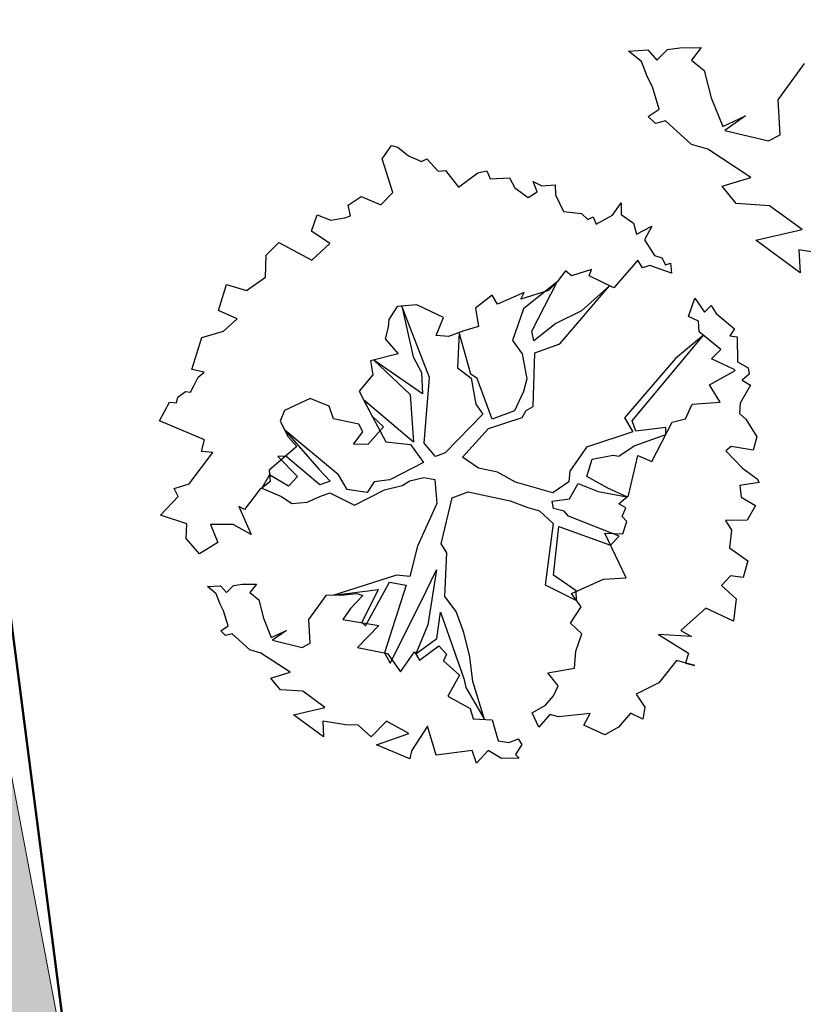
# Model space of a CAD drawing. Header units: metres. Extents: x 2643011 to 2643179, y 1217594 to 1217713.
# Tile 24 of 60: x 2643079.63 to 2643083.67, y 1217635.16 to 1217640.25. Entities that reach past the tile are written whole.
import ezdxf

# ---------------------------------------------------------------- set-up
doc = ezdxf.new("R2010")
doc.units = ezdxf.units.M
doc.linetypes.add('AUSGEZOGEN', pattern=[0])
for name, color, linetype in [('XR$1$_65398', 7, 'Continuous'), ('XR$1$_65405', 7, 'Continuous'), ('XR$1$_65414', 7, 'Continuous'), ('XR$1$_65415', 7, 'Continuous')]:
    doc.layers.add(name, color=color, linetype=linetype)

msp = doc.modelspace()

# ---------------------------------------------------------------- hatches: boundary and pattern name
at = {"layer": 'XR$1$_65414', "linetype": 'AUSGEZOGEN', "lineweight": 20, "true_color": 0xf0f0ea, "transparency": 33554687}
msp.add_hatch(color=7, dxfattribs=at).paths.add_polyline_path([(2643077.5553, 1217647.0695), (2643075.7834, 1217657.1373), (2643072.6934, 1217656.5681), (2643076.3612, 1217634.3135), (2643078.6998, 1217620.7373), (2643081.6479, 1217621.1676), (2643079.905, 1217634.6593)])

# ---------------------------------------------------------------- linework, layer by layer
at = {"layer": 'XR$1$_65398', "color": 250, "linetype": 'AUSGEZOGEN', "lineweight": -3, "transparency": 33554687}
for p, q in [((2643082.771, 1217640.0846), (2643082.8697, 1217640.0911)), ((2643082.8697, 1217640.0911), (2643082.9156, 1217640.0386)), ((2643082.9156, 1217640.0386), (2643082.9707, 1217640.0932)), ((2643082.9707, 1217640.0932), (2643083.0354, 1217640.1019)), ((2643083.0354, 1217640.1019), (2643083.1444, 1217640.1028)), ((2643083.1444, 1217640.1028), (2643083.0945, 1217640.0382)), ((2643082.8378, 1217640.0305), (2643082.771, 1217640.0846)), ((2643082.8677, 1217639.9496), (2643082.8378, 1217640.0305)), ((2643083.0945, 1217640.0382), (2643083.1614, 1217639.9841)), ((2643083.5421, 1217639.8328), (2643083.6788, 1217640.0198)), ((2643082.894, 1217639.8996), (2643082.8677, 1217639.9496)), ((2643083.1614, 1217639.9841), (2643083.1976, 1217639.8427)), ((2643082.929, 1217639.7849), (2643082.894, 1217639.8996)), ((2643083.1976, 1217639.8427), (2643083.2571, 1217639.6953)), ((2643082.872, 1217639.7476), (2643082.929, 1217639.7849)), ((2643083.5532, 1217639.6526), (2643083.5421, 1217639.8328)), ((2643082.9096, 1217639.7109), (2643082.872, 1217639.7476)), ((2643083.2571, 1217639.6953), (2643083.3743, 1217639.7498)), ((2643083.3743, 1217639.7498), (2643083.2676, 1217639.6753)), ((2643082.9606, 1217639.725), (2643082.9096, 1217639.7109)), ((2643083.0946, 1217639.6023), (2643082.9606, 1217639.725)), ((2643083.2676, 1217639.6753), (2643083.4932, 1217639.621)), ((2643083.4932, 1217639.621), (2643083.5532, 1217639.6526)), ((2643081.4997, 1217639.5287), (2643081.5467, 1217639.5967)), ((2643081.5467, 1217639.5967), (2643081.5806, 1217639.5886)), ((2643081.5806, 1217639.5886), (2643081.6348, 1217639.5443)), ((2643083.1788, 1217639.5774), (2643083.0946, 1217639.6023)), ((2643081.6348, 1217639.5443), (2643081.7024, 1217639.5145)), ((2643083.4013, 1217639.4321), (2643083.1788, 1217639.5774)), ((2643081.5534, 1217639.3544), (2643081.4997, 1217639.5287)), ((2643081.7024, 1217639.5145), (2643081.7295, 1217639.5288)), ((2643081.7295, 1217639.5288), (2643081.789, 1217639.4651)), ((2643081.789, 1217639.4651), (2643081.8261, 1217639.4673)), ((2643081.8261, 1217639.4673), (2643081.8935, 1217639.3818)), ((2643081.8935, 1217639.3818), (2643081.9926, 1217639.4563)), ((2643081.9926, 1217639.4563), (2643082.0388, 1217639.467)), ((2643082.0388, 1217639.467), (2643082.0563, 1217639.4244)), ((2643082.0563, 1217639.4244), (2643082.1569, 1217639.4305)), ((2643082.1569, 1217639.4305), (2643082.1839, 1217639.3792)), ((2643083.2537, 1217639.3871), (2643083.4013, 1217639.4321)), ((2643082.1839, 1217639.3792), (2643082.2534, 1217639.3294)), ((2643082.2987, 1217639.3583), (2643082.279, 1217639.4121)), ((2643082.279, 1217639.4121), (2643082.3225, 1217639.3881)), ((2643082.3225, 1217639.3881), (2643082.3923, 1217639.394)), ((2643082.3923, 1217639.394), (2643082.3934, 1217639.3427)), ((2643083.3263, 1217639.2977), (2643083.2537, 1217639.3871)), ((2643081.3236, 1217639.2888), (2643081.3915, 1217639.3333)), ((2643081.3915, 1217639.3333), (2643081.4917, 1217639.291)), ((2643081.4917, 1217639.291), (2643081.5534, 1217639.3544)), ((2643082.2534, 1217639.3294), (2643082.2987, 1217639.3583)), ((2643082.3934, 1217639.3427), (2643082.4348, 1217639.2571)), ((2643081.335, 1217639.2343), (2643081.3236, 1217639.2888)), ((2643082.687, 1217639.2381), (2643082.7316, 1217639.3011)), ((2643082.7316, 1217639.3011), (2643082.7324, 1217639.241)), ((2643083.4983, 1217639.2863), (2643083.3263, 1217639.2977)), ((2643083.6655, 1217639.1629), (2643083.4983, 1217639.2863)), ((2643081.1348, 1217639.1547), (2643081.1633, 1217639.2389)), ((2643081.1633, 1217639.2389), (2643081.2343, 1217639.2121)), ((2643081.3059, 1217639.2239), (2643081.335, 1217639.2343)), ((2643082.4348, 1217639.2571), (2643082.5275, 1217639.2454)), ((2643082.5275, 1217639.2454), (2643082.5609, 1217639.2148)), ((2643082.5609, 1217639.2148), (2643082.5879, 1217639.2291)), ((2643082.5879, 1217639.2291), (2643082.6034, 1217639.1903)), ((2643082.6034, 1217639.1903), (2643082.687, 1217639.2381)), ((2643082.7324, 1217639.241), (2643082.7954, 1217639.1964)), ((2643081.2343, 1217639.2121), (2643081.3059, 1217639.2239)), ((2643082.7954, 1217639.1964), (2643082.8118, 1217639.1396)), ((2643082.8118, 1217639.1396), (2643082.8901, 1217639.1809)), ((2643082.8901, 1217639.1809), (2643082.8535, 1217639.1097)), ((2643081.2286, 1217639.0917), (2643081.1348, 1217639.1547)), ((2643083.4264, 1217639.1079), (2643083.6655, 1217639.1629)), ((2643080.9009, 1217639.0314), (2643080.9665, 1217639.0968)), ((2643080.9665, 1217639.0968), (2643081.1361, 1217639.0047)), ((2643081.1361, 1217639.0047), (2643081.2286, 1217639.0917)), ((2643082.8535, 1217639.1097), (2643082.9046, 1217639.0292)), ((2643083.6552, 1217638.9404), (2643083.4264, 1217639.1079)), ((2643080.897, 1217638.9169), (2643080.9009, 1217639.0314)), ((2643082.9046, 1217639.0292), (2643082.9415, 1217639.0178)), ((2643083.825, 1217639.0299), (2643083.649, 1217639.0593)), ((2643083.649, 1217639.0593), (2643083.6552, 1217638.9404)), ((2643082.8186, 1217639.0048), (2643082.6951, 1217638.8619)), ((2643082.8429, 1217638.9658), (2643082.8186, 1217639.0048)), ((2643082.8803, 1217638.9768), (2643082.8429, 1217638.9658)), ((2643082.9926, 1217638.9372), (2643082.8803, 1217638.9768)), ((2643082.9415, 1217639.0178), (2643082.9609, 1217638.981)), ((2643082.9609, 1217638.981), (2643082.9861, 1217638.9894)), ((2643082.9861, 1217638.9894), (2643082.9926, 1217638.9372)), ((2643082.4444, 1217638.9508), (2643082.4016, 1217638.8937)), ((2643082.4757, 1217638.9241), (2643082.4444, 1217638.9508)), ((2643082.5796, 1217638.9567), (2643082.4757, 1217638.9241)), ((2643082.5672, 1217638.9241), (2643082.5796, 1217638.9567)), ((2643082.6951, 1217638.8619), (2643082.5672, 1217638.9241)), ((2643080.6539, 1217638.7455), (2643080.6955, 1217638.8798)), ((2643080.6955, 1217638.8798), (2643080.7988, 1217638.8478)), ((2643080.7988, 1217638.8478), (2643080.897, 1217638.9169)), ((2643082.4016, 1217638.8937), (2643082.2282, 1217638.754)), ((2643082.2717, 1217638.6386), (2643082.4016, 1217638.8937)), ((2643082.4016, 1217638.8937), (2643082.3567, 1217638.8477)), ((2643082.4154, 1217638.5723), (2643082.6718, 1217638.8732)), ((2643082.6718, 1217638.8732), (2643082.5275, 1217638.7439)), ((2643082.0663, 1217638.8243), (2643081.9803, 1217638.758)), ((2643082.0942, 1217638.7785), (2643082.0663, 1217638.8243)), ((2643082.2317, 1217638.8387), (2643082.0942, 1217638.7785)), ((2643082.3567, 1217638.8477), (2643082.2154, 1217638.8041)), ((2643082.2154, 1217638.8041), (2643082.2317, 1217638.8387)), ((2643081.6773, 1217638.7749), (2643081.5773, 1217638.7654)), ((2643081.7441, 1217638.3999), (2643081.6008, 1217638.7676)), ((2643081.6008, 1217638.7676), (2643081.6587, 1217638.5056)), ((2643081.8156, 1217638.7094), (2643081.6773, 1217638.7749)), ((2643083.0791, 1217638.7147), (2643083.1117, 1217638.8098)), ((2643083.1117, 1217638.8098), (2643083.1627, 1217638.7366)), ((2643083.1627, 1217638.7366), (2643083.1961, 1217638.7715)), ((2643083.1961, 1217638.7715), (2643083.2229, 1217638.7301)), ((2643080.7511, 1217638.7016), (2643080.6539, 1217638.7455)), ((2643081.5773, 1217638.7654), (2643081.5343, 1217638.6995)), ((2643081.9803, 1217638.758), (2643081.996, 1217638.6625)), ((2643082.2282, 1217638.754), (2643082.1721, 1217638.591)), ((2643082.5275, 1217638.7439), (2643082.3945, 1217638.6775)), ((2643083.2229, 1217638.7301), (2643083.317, 1217638.65)), ((2643080.6806, 1217638.6385), (2643080.7511, 1217638.7016)), ((2643081.5343, 1217638.6995), (2643081.5298, 1217638.6588)), ((2643081.778, 1217638.6167), (2643081.8156, 1217638.7094)), ((2643082.3945, 1217638.6775), (2643082.2811, 1217638.588)), ((2643083.1314, 1217638.6904), (2643083.0791, 1217638.7147)), ((2643083.1345, 1217638.6353), (2643083.1314, 1217638.6904)), ((2643080.5684, 1217638.6053), (2643080.6806, 1217638.6385)), ((2643081.5298, 1217638.6588), (2643081.5144, 1217638.5988)), ((2643081.8417, 1217638.6108), (2643081.778, 1217638.6167)), ((2643081.9212, 1217638.6404), (2643081.8417, 1217638.6108)), ((2643081.8967, 1217638.6312), (2643081.8872, 1217638.4495)), ((2643081.9563, 1217638.4167), (2643081.8967, 1217638.6312)), ((2643081.996, 1217638.6625), (2643081.9212, 1217638.6404)), ((2643082.2811, 1217638.588), (2643082.2717, 1217638.6386)), ((2643082.7886, 1217638.1761), (2643083.1564, 1217638.6175)), ((2643083.1564, 1217638.6175), (2643083.0119, 1217638.4977)), ((2643083.247, 1217638.5438), (2643083.1345, 1217638.6353)), ((2643083.317, 1217638.65), (2643083.2924, 1217638.6147)), ((2643080.5173, 1217638.4399), (2643080.5684, 1217638.6053)), ((2643081.5144, 1217638.5988), (2643081.5811, 1217638.5216)), ((2643082.1721, 1217638.591), (2643082.221, 1217638.5217)), ((2643082.2878, 1217638.5261), (2643082.4154, 1217638.5723)), ((2643083.2924, 1217638.6147), (2643083.3302, 1217638.6087)), ((2643083.3302, 1217638.6087), (2643083.3324, 1217638.4802)), ((2643081.5811, 1217638.5216), (2643081.4397, 1217638.4853)), ((2643082.221, 1217638.5217), (2643082.2463, 1217638.3917)), ((2643082.2782, 1217638.2492), (2643082.2878, 1217638.5261)), ((2643083.1991, 1217638.4964), (2643083.247, 1217638.5438)), ((2643081.4397, 1217638.4853), (2643081.4515, 1217638.4137)), ((2643081.7073, 1217638.3151), (2643081.4565, 1217638.4896)), ((2643081.4565, 1217638.4896), (2643081.6433, 1217638.3122)), ((2643081.6587, 1217638.5056), (2643081.7015, 1217638.4244)), ((2643083.0119, 1217638.4977), (2643082.7502, 1217638.1905)), ((2643083.3147, 1217638.4412), (2643083.1991, 1217638.4964)), ((2643083.3324, 1217638.4802), (2643083.3883, 1217638.4491)), ((2643080.5801, 1217638.4261), (2643080.5173, 1217638.4399)), ((2643080.5499, 1217638.4015), (2643080.5801, 1217638.4261)), ((2643081.4515, 1217638.4137), (2643081.38, 1217638.329)), ((2643081.7015, 1217638.4244), (2643081.7073, 1217638.3151)), ((2643081.8872, 1217638.4495), (2643081.9587, 1217638.3958)), ((2643081.99, 1217638.395), (2643081.9563, 1217638.4167)), ((2643083.1879, 1217638.3607), (2643083.3212, 1217638.436)), ((2643083.3212, 1217638.436), (2643083.3147, 1217638.4412)), ((2643083.392, 1217638.4165), (2643083.3565, 1217638.3854)), ((2643083.3883, 1217638.4491), (2643083.392, 1217638.4165)), ((2643080.5288, 1217638.3595), (2643080.5499, 1217638.4015)), ((2643081.7157, 1217638.0601), (2643081.7441, 1217638.3999)), ((2643081.9587, 1217638.3958), (2643081.9827, 1217638.2614)), ((2643082.0664, 1217638.1845), (2643081.99, 1217638.395)), ((2643082.2463, 1217638.3917), (2643082.2286, 1217638.3268)), ((2643083.3565, 1217638.3854), (2643083.4005, 1217638.3604)), ((2643080.4451, 1217638.2981), (2643080.485, 1217638.3278)), ((2643080.485, 1217638.3278), (2643080.5095, 1217638.3234)), ((2643080.5095, 1217638.3234), (2643080.5288, 1217638.3595)), ((2643081.38, 1217638.329), (2643081.4478, 1217638.2005)), ((2643081.6433, 1217638.3122), (2643081.6609, 1217638.0658)), ((2643082.2286, 1217638.3268), (2643082.1818, 1217638.228)), ((2643083.2431, 1217638.2725), (2643083.1879, 1217638.3607)), ((2643083.4005, 1217638.3604), (2643083.3463, 1217638.2664)), ((2643080.3495, 1217638.1748), (2643080.4021, 1217638.2717)), ((2643080.4021, 1217638.2717), (2643080.4384, 1217638.2686)), ((2643080.4384, 1217638.2686), (2643080.4451, 1217638.2981)), ((2643081.1271, 1217638.2908), (2643080.995, 1217638.2298)), ((2643081.2257, 1217638.2514), (2643081.1271, 1217638.2908)), ((2643081.6609, 1217638.0658), (2643081.4034, 1217638.2846)), ((2643081.4034, 1217638.2846), (2643081.5176, 1217638.068)), ((2643081.9827, 1217638.2614), (2643082.018, 1217638.2108)), ((2643083.0636, 1217638.1865), (2643083.0981, 1217638.2615)), ((2643083.0981, 1217638.2615), (2643083.2431, 1217638.2725)), ((2643083.3463, 1217638.2664), (2643083.3436, 1217638.2131)), ((2643080.995, 1217638.2298), (2643080.9722, 1217638.1746)), ((2643081.2482, 1217638.1854), (2643081.2257, 1217638.2514)), ((2643082.018, 1217638.2108), (2643081.8248, 1217638.0102)), ((2643082.1818, 1217638.228), (2643082.0664, 1217638.1845)), ((2643082.2212, 1217638.1932), (2643082.2414, 1217638.2298)), ((2643082.2414, 1217638.2298), (2643082.2782, 1217638.2492)), ((2643083.3436, 1217638.2131), (2643083.3765, 1217638.1835)), ((2643080.5828, 1217638.0767), (2643080.3495, 1217638.1748)), ((2643080.9722, 1217638.1746), (2643081.015, 1217638.0934)), ((2643081.3783, 1217638.1589), (2643081.2482, 1217638.1854)), ((2643081.3997, 1217638.1183), (2643081.3783, 1217638.1589)), ((2643081.4478, 1217638.2005), (2643081.5066, 1217638.145)), ((2643082.0484, 1217638.1367), (2643082.2212, 1217638.1932)), ((2643082.7502, 1217638.1905), (2643082.7933, 1217638.1181)), ((2643082.8083, 1217638.1223), (2643082.7886, 1217638.1761)), ((2643082.8909, 1217637.9657), (2643082.995, 1217638.1689)), ((2643082.995, 1217638.1689), (2643083.0636, 1217638.1865)), ((2643083.3765, 1217638.1835), (2643083.4332, 1217638.0923)), ((2643081.2744, 1217637.8966), (2643080.9972, 1217638.1272)), ((2643080.9972, 1217638.1272), (2643081.1726, 1217637.9257)), ((2643081.3517, 1217638.0547), (2643081.3997, 1217638.1183)), ((2643081.5066, 1217638.145), (2643081.425, 1217638.0538)), ((2643081.9143, 1217637.9881), (2643082.0484, 1217638.1367)), ((2643082.7933, 1217638.1181), (2643082.553, 1217638.0396)), ((2643082.9624, 1217638.1418), (2643082.8083, 1217638.1223)), ((2643082.9627, 1217638.1057), (2643082.9624, 1217638.1418)), ((2643080.5675, 1217638.0167), (2643080.5828, 1217638.0767)), ((2643081.015, 1217638.0934), (2643081.0591, 1217638.0425)), ((2643081.5176, 1217638.068), (2643081.646, 1217638.0542)), ((2643081.7739, 1217637.9919), (2643081.7157, 1217638.0601)), ((2643082.7997, 1217638.0473), (2643082.9627, 1217638.1057)), ((2643083.4332, 1217638.0923), (2643083.4131, 1217638.0249)), ((2643080.5036, 1217637.8496), (2643080.6252, 1217638.0126)), ((2643080.6252, 1217638.0126), (2643080.5675, 1217638.0167)), ((2643081.0591, 1217638.0425), (2643080.9161, 1217637.9201)), ((2643081.425, 1217638.0538), (2643081.3517, 1217638.0547)), ((2643081.646, 1217638.0542), (2643081.713, 1217637.9598)), ((2643081.8248, 1217638.0102), (2643081.7739, 1217637.9919)), ((2643082.553, 1217638.0396), (2643082.4672, 1217637.9165)), ((2643082.7207, 1217637.9933), (2643082.7997, 1217638.0473)), ((2643083.2998, 1217638.043), (2643083.2725, 1217638.0199)), ((2643083.2725, 1217638.0199), (2643083.3585, 1217637.9318)), ((2643083.4131, 1217638.0249), (2643083.2998, 1217638.043)), ((2643081.0018, 1217637.9935), (2643080.9615, 1217637.991)), ((2643080.9615, 1217637.991), (2643081.0625, 1217637.8886)), ((2643081.1768, 1217637.8451), (2643081.0018, 1217637.9935)), ((2643081.713, 1217637.9598), (2643081.5384, 1217637.8715)), ((2643081.9962, 1217637.9312), (2643081.9143, 1217637.9881)), ((2643082.5548, 1217637.8886), (2643082.5822, 1217637.9771)), ((2643082.5822, 1217637.9771), (2643082.6917, 1217637.9991)), ((2643082.6917, 1217637.9991), (2643082.7207, 1217637.9933)), ((2643082.771, 1217637.7901), (2643082.8179, 1217637.9964)), ((2643082.8179, 1217637.9964), (2643082.8909, 1217637.9657)), ((2643080.9161, 1217637.9201), (2643080.9208, 1217637.8621)), ((2643081.1726, 1217637.9257), (2643081.2306, 1217637.8649)), ((2643082.0939, 1217637.9099), (2643081.9962, 1217637.9312)), ((2643082.1864, 1217637.8586), (2643082.0939, 1217637.9099)), ((2643082.4672, 1217637.9165), (2643082.462, 1217637.8606)), ((2643083.3585, 1217637.9318), (2643083.4344, 1217637.8768)), ((2643080.9181, 1217637.8961), (2643080.8787, 1217637.8286)), ((2643080.9208, 1217637.8621), (2643080.8944, 1217637.8395)), ((2643081.0161, 1217637.8382), (2643080.9181, 1217637.8961)), ((2643081.0625, 1217637.8886), (2643081.0161, 1217637.8382)), ((2643081.2306, 1217637.8649), (2643081.1768, 1217637.8451)), ((2643081.3191, 1217637.8213), (2643081.2744, 1217637.8966)), ((2643081.458, 1217637.86), (2643081.422, 1217637.8064)), ((2643081.5384, 1217637.8715), (2643081.458, 1217637.86)), ((2643081.6026, 1217637.8411), (2643081.6417, 1217637.8654)), ((2643081.6417, 1217637.8654), (2643081.7142, 1217637.8826)), ((2643081.7142, 1217637.8826), (2643081.7711, 1217637.8731)), ((2643081.7711, 1217637.8731), (2643081.7811, 1217637.7487)), ((2643082.3792, 1217637.8046), (2643082.1864, 1217637.8586)), ((2643082.462, 1217637.8606), (2643082.3792, 1217637.8046)), ((2643082.6641, 1217637.8288), (2643082.5548, 1217637.8886)), ((2643083.4451, 1217637.8565), (2643083.3452, 1217637.8421)), ((2643083.4344, 1217637.8768), (2643083.4451, 1217637.8565)), ((2643080.4259, 1217637.826), (2643080.5036, 1217637.8496)), ((2643080.4473, 1217637.7854), (2643080.4259, 1217637.826)), ((2643080.8655, 1217637.8193), (2643080.789, 1217637.7185)), ((2643080.8944, 1217637.8395), (2643080.8655, 1217637.8193)), ((2643080.8787, 1217637.8286), (2643080.9792, 1217637.7841)), ((2643081.1776, 1217637.785), (2643081.2285, 1217637.8032)), ((2643081.2285, 1217637.8032), (2643081.3565, 1217637.741)), ((2643081.422, 1217637.8064), (2643081.3191, 1217637.8213)), ((2643081.3565, 1217637.741), (2643081.5107, 1217637.8186)), ((2643081.5107, 1217637.8186), (2643081.6026, 1217637.8411)), ((2643081.8606, 1217637.7783), (2643081.9436, 1217637.8084)), ((2643081.9436, 1217637.8084), (2643082.1591, 1217637.7627)), ((2643082.4654, 1217637.7722), (2643082.5101, 1217637.8514)), ((2643082.5101, 1217637.8514), (2643082.6132, 1217637.8106)), ((2643082.6132, 1217637.8106), (2643082.7625, 1217637.7826)), ((2643082.7625, 1217637.7826), (2643082.6641, 1217637.8288)), ((2643083.3452, 1217637.8421), (2643083.3514, 1217637.7811)), ((2643080.3551, 1217637.6886), (2643080.4473, 1217637.7854)), ((2643080.9792, 1217637.7841), (2643081.0327, 1217637.7482)), ((2643081.0327, 1217637.7482), (2643081.1118, 1217637.7552)), ((2643081.1118, 1217637.7552), (2643081.1776, 1217637.785)), ((2643081.8042, 1217637.5409), (2643081.8606, 1217637.7783)), ((2643082.1591, 1217637.7627), (2643082.2503, 1217637.728)), ((2643082.3767, 1217637.7601), (2643082.4654, 1217637.7722)), ((2643082.3824, 1217637.7235), (2643082.3767, 1217637.7601)), ((2643082.7211, 1217637.7465), (2643082.771, 1217637.7901)), ((2643083.3514, 1217637.7811), (2643083.4262, 1217637.7378)), ((2643080.789, 1217637.7185), (2643080.7598, 1217637.734)), ((2643080.7598, 1217637.734), (2643080.8226, 1217637.5892)), ((2643081.7811, 1217637.7487), (2643081.6813, 1217637.528)), ((2643082.2503, 1217637.728), (2643082.3108, 1217637.7117)), ((2643082.3108, 1217637.7117), (2643082.3807, 1217637.6448)), ((2643082.4379, 1217637.7096), (2643082.3824, 1217637.7235)), ((2643082.4605, 1217637.6832), (2643082.4379, 1217637.7096)), ((2643082.7572, 1217637.7272), (2643082.7211, 1217637.7465)), ((2643082.7377, 1217637.6823), (2643082.7572, 1217637.7272)), ((2643083.4262, 1217637.7378), (2643083.3828, 1217637.663)), ((2643080.4909, 1217637.6441), (2643080.3551, 1217637.6886)), ((2643082.7228, 1217637.5793), (2643082.4605, 1217637.6832)), ((2643082.7608, 1217637.655), (2643082.7377, 1217637.6823)), ((2643082.7416, 1217637.593), (2643082.7608, 1217637.655)), ((2643083.3828, 1217637.663), (2643083.2714, 1217637.6611)), ((2643083.2714, 1217637.6611), (2643083.3023, 1217637.6119)), ((2643080.4877, 1217637.5682), (2643080.4909, 1217637.6441)), ((2643080.731, 1217637.6409), (2643080.6142, 1217637.6399)), ((2643080.6142, 1217637.6399), (2643080.6509, 1217637.5468)), ((2643080.8226, 1217637.5892), (2643080.731, 1217637.6409)), ((2643082.3807, 1217637.6448), (2643082.3396, 1217637.3291)), ((2643082.383, 1217637.378), (2643082.4103, 1217637.6308)), ((2643082.4103, 1217637.6308), (2643082.6777, 1217637.5344)), ((2643083.3023, 1217637.6119), (2643083.2906, 1217637.5193)), ((2643080.5559, 1217637.4881), (2643080.4877, 1217637.5682)), ((2643082.7582, 1217637.3645), (2643082.6486, 1217637.5958)), ((2643082.6486, 1217637.5958), (2643082.7416, 1217637.593)), ((2643082.6777, 1217637.5344), (2643082.7228, 1217637.5793)), ((2643080.6509, 1217637.5468), (2643080.5559, 1217637.4881)), ((2643081.6813, 1217637.528), (2643081.6421, 1217637.3727)), ((2643081.8325, 1217637.4941), (2643081.8042, 1217637.5409)), ((2643083.2906, 1217637.5193), (2643083.3859, 1217637.4534)), ((2643081.8218, 1217637.2686), (2643081.8325, 1217637.4941)), ((2643083.3859, 1217637.4534), (2643083.3623, 1217637.3668)), ((2643081.6992, 1217637.2385), (2643081.7802, 1217637.406)), ((2643081.7802, 1217637.406), (2643081.7345, 1217637.1225)), ((2643081.573, 1217637.3795), (2643081.2501, 1217637.2763)), ((2643081.6421, 1217637.3727), (2643081.573, 1217637.3795)), ((2643082.4996, 1217637.2974), (2643082.383, 1217637.378)), ((2643082.4755, 1217637.2846), (2643082.6406, 1217637.3581)), ((2643082.6406, 1217637.3581), (2643082.7582, 1217637.3645)), ((2643083.2971, 1217637.3757), (2643083.2498, 1217637.3248)), ((2643083.3623, 1217637.3668), (2643083.2971, 1217637.3757)), ((2643080.5977, 1217637.3199), (2643080.6645, 1217637.3242)), ((2643080.6429, 1217637.2832), (2643080.5977, 1217637.3199)), ((2643080.6645, 1217637.3242), (2643080.6956, 1217637.2887)), ((2643080.6956, 1217637.2887), (2643080.7329, 1217637.3257)), ((2643080.7329, 1217637.3257), (2643080.7768, 1217637.3315)), ((2643080.7768, 1217637.3315), (2643080.8506, 1217637.3322)), ((2643080.8506, 1217637.3322), (2643080.8168, 1217637.2884)), ((2643081.2501, 1217637.2763), (2643081.4793, 1217637.3042)), ((2643081.4793, 1217637.3042), (2643081.3945, 1217637.1339)), ((2643081.4135, 1217637.1175), (2643081.5367, 1217637.3431)), ((2643081.6225, 1217637.3278), (2643081.5112, 1217636.9779)), ((2643081.5367, 1217637.3431), (2643081.6225, 1217637.3278)), ((2643082.3396, 1217637.3291), (2643082.5021, 1217637.2478)), ((2643082.5021, 1217637.2478), (2643082.4996, 1217637.2974)), ((2643083.2498, 1217637.3248), (2643083.3251, 1217637.257)), ((2643080.6632, 1217637.2284), (2643080.6429, 1217637.2832)), ((2643080.8168, 1217637.2884), (2643080.8621, 1217637.2517)), ((2643080.8621, 1217637.2517), (2643080.8867, 1217637.156)), ((2643081.12, 1217637.1493), (2643081.2126, 1217637.2759)), ((2643081.2126, 1217637.2759), (2643081.3035, 1217637.2769)), ((2643081.3035, 1217637.2769), (2643081.3688, 1217637.2842)), ((2643081.3998, 1217637.2746), (2643081.3358, 1217637.2063)), ((2643081.3688, 1217637.2842), (2643081.3998, 1217637.2746)), ((2643081.8802, 1217637.1906), (2643081.8218, 1217637.2686)), ((2643082.5253, 1217637.2158), (2643082.4755, 1217637.2846)), ((2643083.3251, 1217637.257), (2643083.312, 1217637.1414)), ((2643080.681, 1217637.1946), (2643080.6632, 1217637.2284)), ((2643080.7047, 1217637.1169), (2643080.681, 1217637.1946)), ((2643081.3358, 1217637.2063), (2643081.2959, 1217637.1506)), ((2643081.5408, 1217636.9252), (2643081.6992, 1217637.2385)), ((2643082.4705, 1217637.1301), (2643082.5253, 1217637.2158)), ((2643083.1688, 1217637.2092), (2643083.0398, 1217637.093)), ((2643083.312, 1217637.1414), (2643083.1688, 1217637.2092)), ((2643080.8867, 1217637.156), (2643080.927, 1217637.0562)), ((2643081.1275, 1217637.0273), (2643081.12, 1217637.1493)), ((2643081.2959, 1217637.1506), (2643081.4819, 1217637.119)), ((2643081.7805, 1217637.0516), (2643081.8001, 1217637.1879)), ((2643081.8001, 1217637.1879), (2643081.9204, 1217636.8449)), ((2643081.9201, 1217637.082), (2643081.8802, 1217637.1906)), ((2643080.6661, 1217637.0916), (2643080.7047, 1217637.1169)), ((2643080.6916, 1217637.0667), (2643080.6661, 1217637.0916)), ((2643080.927, 1217637.0562), (2643081.0063, 1217637.0931)), ((2643081.0063, 1217637.0931), (2643080.9341, 1217637.0426)), ((2643081.4819, 1217637.119), (2643081.3724, 1217637.0057)), ((2643081.3945, 1217637.1339), (2643081.4135, 1217637.1175)), ((2643081.7345, 1217637.1225), (2643081.6721, 1217636.9729)), ((2643082.5303, 1217637.0751), (2643082.4705, 1217637.1301)), ((2643083.0398, 1217637.093), (2643083.0947, 1217637.0614)), ((2643080.7261, 1217637.0763), (2643080.6916, 1217637.0667)), ((2643080.8169, 1217636.9932), (2643080.7261, 1217637.0763)), ((2643080.9341, 1217637.0426), (2643081.0869, 1217637.0058)), ((2643081.6721, 1217636.9729), (2643081.7805, 1217637.0516)), ((2643081.9517, 1217636.9566), (2643081.9201, 1217637.082)), ((2643082.4985, 1217636.9855), (2643082.5303, 1217637.0751)), ((2643083.0947, 1217637.0614), (2643082.9249, 1217637.0719)), ((2643082.9249, 1217637.0719), (2643083.0795, 1217636.9755)), ((2643080.8739, 1217636.9763), (2643080.8169, 1217636.9932)), ((2643081.0869, 1217637.0058), (2643081.1275, 1217637.0273)), ((2643081.3724, 1217637.0057), (2643081.527, 1217636.9748)), ((2643081.692, 1217636.9407), (2643081.7916, 1217637.0142)), ((2643081.7916, 1217637.0142), (2643081.8316, 1217636.9711)), ((2643081.0247, 1217636.8779), (2643080.8739, 1217636.9763)), ((2643081.5112, 1217636.9779), (2643081.5408, 1217636.9252)), ((2643081.527, 1217636.9748), (2643081.5941, 1217636.8804)), ((2643081.5941, 1217636.8804), (2643081.6662, 1217636.9827)), ((2643081.6662, 1217636.9827), (2643081.692, 1217636.9407)), ((2643081.8316, 1217636.9711), (2643081.8153, 1217636.9365)), ((2643081.9667, 1217636.8298), (2643081.9517, 1217636.9566)), ((2643082.4921, 1217636.8993), (2643082.4985, 1217636.9855)), ((2643083.0172, 1217636.939), (2643082.9606, 1217636.8659)), ((2643083.1131, 1217636.9117), (2643083.0172, 1217636.939)), ((2643083.0795, 1217636.9755), (2643083.0635, 1217636.9239)), ((2643081.8153, 1217636.9365), (2643081.8975, 1217636.8625)), ((2643082.3543, 1217636.8748), (2643082.4921, 1217636.8993)), ((2643083.0635, 1217636.9239), (2643083.1131, 1217636.9117)), ((2643080.9246, 1217636.8474), (2643081.0247, 1217636.8779)), ((2643080.9738, 1217636.7869), (2643080.9246, 1217636.8474)), ((2643081.8975, 1217636.8625), (2643081.8388, 1217636.7537)), ((2643081.9204, 1217636.8449), (2643081.9312, 1217636.7987)), ((2643082.4071, 1217636.8075), (2643082.3543, 1217636.8748)), ((2643082.9606, 1217636.8659), (2643082.9268, 1217636.8222)), ((2643081.0903, 1217636.7791), (2643080.9738, 1217636.7869)), ((2643081.9312, 1217636.7987), (2643082.0272, 1217636.6342)), ((2643082.0272, 1217636.6342), (2643081.9667, 1217636.8298)), ((2643082.3828, 1217636.7552), (2643082.4071, 1217636.8075)), ((2643082.9268, 1217636.8222), (2643082.8103, 1217636.7644)), ((2643081.2036, 1217636.6955), (2643081.0903, 1217636.7791)), ((2643081.8388, 1217636.7537), (2643081.954, 1217636.6897)), ((2643082.3422, 1217636.7079), (2643082.3828, 1217636.7552)), ((2643082.8103, 1217636.7644), (2643082.8543, 1217636.6974)), ((2643081.0416, 1217636.6583), (2643081.2036, 1217636.6955)), ((2643081.954, 1217636.6897), (2643081.9693, 1217636.6373)), ((2643082.2732, 1217636.6678), (2643082.3422, 1217636.7079)), ((2643082.8543, 1217636.6974), (2643082.8439, 1217636.6351)), ((2643081.1966, 1217636.5448), (2643081.0416, 1217636.6583)), ((2643081.9693, 1217636.6373), (2643082.0672, 1217636.6321)), ((2643082.3071, 1217636.5942), (2643082.2732, 1217636.6678)), ((2643082.3643, 1217636.659), (2643082.3071, 1217636.5942)), ((2643082.4086, 1217636.6477), (2643082.3643, 1217636.659)), ((2643082.5724, 1217636.665), (2643082.4086, 1217636.6477)), ((2643082.54, 1217636.6046), (2643082.5724, 1217636.665)), ((2643082.7801, 1217636.667), (2643082.7181, 1217636.5948)), ((2643082.8439, 1217636.6351), (2643082.7801, 1217636.667)), ((2643081.3116, 1217636.6055), (2643081.1924, 1217636.6254)), ((2643081.1924, 1217636.6254), (2643081.1966, 1217636.5448)), ((2643081.3761, 1217636.6049), (2643081.3116, 1217636.6055)), ((2643081.4424, 1217636.5448), (2643081.3761, 1217636.6049)), ((2643081.5209, 1217636.6256), (2643081.4424, 1217636.5448)), ((2643081.6376, 1217636.5612), (2643081.5209, 1217636.6256)), ((2643081.7336, 1217636.5994), (2643081.6498, 1217636.4725)), ((2643081.7779, 1217636.4498), (2643081.7336, 1217636.5994)), ((2643082.0672, 1217636.6321), (2643082.0984, 1217636.5237)), ((2643082.6481, 1217636.5542), (2643082.54, 1217636.6046)), ((2643082.7181, 1217636.5948), (2643082.6481, 1217636.5542)), ((2643081.4693, 1217636.5033), (2643081.6376, 1217636.5612)), ((2643082.1553, 1217636.5142), (2643082.2003, 1217636.5342)), ((2643082.2003, 1217636.5342), (2643082.2205, 1217636.5053)), ((2643081.6414, 1217636.4298), (2643081.4693, 1217636.5033)), ((2643082.0984, 1217636.5237), (2643082.1553, 1217636.5142)), ((2643082.2205, 1217636.5053), (2643082.1874, 1217636.4533)), ((2643081.6498, 1217636.4725), (2643081.6414, 1217636.4298)), ((2643081.9641, 1217636.4739), (2643081.7779, 1217636.4498)), ((2643081.9865, 1217636.4079), (2643081.9641, 1217636.4739)), ((2643082.0467, 1217636.4742), (2643081.9865, 1217636.4079)), ((2643082.1155, 1217636.4327), (2643082.0467, 1217636.4742)), ((2643082.2064, 1217636.4337), (2643082.1155, 1217636.4327)), ((2643082.1874, 1217636.4533), (2643082.2064, 1217636.4337))]:
    msp.add_line(p, q, dxfattribs=at)
at = {"layer": 'XR$1$_65405', "color": 250, "linetype": 'AUSGEZOGEN', "lineweight": 50, "transparency": 33554687}
for p, q in [((2643083.0601, 1217610.2331), (2643077.4923, 1217653.3426)), ((2643077.4923, 1217653.3426), (2643083.0601, 1217610.2331))]:
    msp.add_line(p, q, dxfattribs=at)
at = {"layer": 'XR$1$_65415', "color": 8, "linetype": 'AUSGEZOGEN', "lineweight": 18, "transparency": 33554687}
msp.add_line((2643079.9052, 1217634.658), (2643077.5553, 1217647.0695), dxfattribs=at)

doc.saveas('drawing.dxf')
